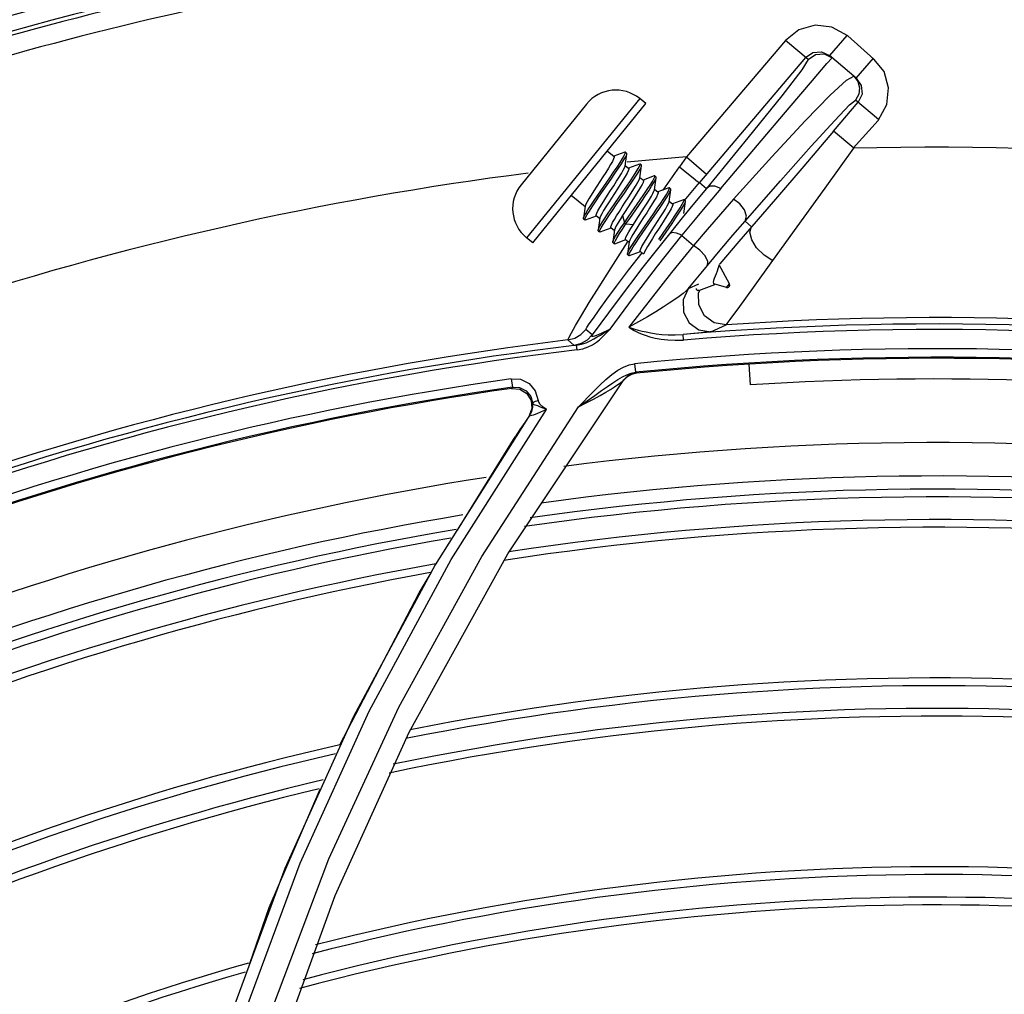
# Model space of a CAD drawing. Extents: x 40.7 to 137.4, y -250.8 to -221.5.
# Tile 101 of 256: x 56.4714 to 56.5351, y -231.6784 to -231.6154. Entities that reach past the tile are written whole.
import ezdxf

# ---------------------------------------------------------------- set-up
doc = ezdxf.new("R2010")
doc.units = 0
doc.header["$MEASUREMENT"] = 0
doc.layers.get('0').update_dxf_attribs({"linetype": 'CONTINUOUS'})

msp = doc.modelspace()

# ---------------------------------------------------------------- linework, layer by layer
at = {"color": 155}
for p, q in [((56.52092529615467, -231.6167160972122), (56.51452384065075, -231.6242496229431)), ((56.5223847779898, -231.6179564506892), (56.52092520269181, -231.6167162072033)), ((56.52488342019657, -231.6163949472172), (56.5237767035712, -231.6176973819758)), ((56.52494677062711, -231.616420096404), (56.5266432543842, -231.6179211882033)), ((56.52222743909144, -231.6178227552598), (56.51536590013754, -231.6258980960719)), ((56.52222743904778, -231.6178227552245), (56.52269518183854, -231.6174995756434)), ((56.52269518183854, -231.6174995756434), (56.52326223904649, -231.6174535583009)), ((56.52326223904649, -231.6174535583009), (56.52377670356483, -231.6176973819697)), ((56.52342984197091, -231.617588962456), (56.52393339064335, -231.6178305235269)), ((56.5236025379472, -231.6182101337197), (56.52393339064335, -231.6178305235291)), ((56.52550339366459, -231.6191646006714), (56.52377670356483, -231.6176973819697)), ((56.52550339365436, -231.6191646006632), (56.52661011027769, -231.6178621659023)), ((56.52486780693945, -231.6192794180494), (56.52533360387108, -231.6190210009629)), ((56.52550339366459, -231.6191646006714), (56.52582706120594, -231.6196329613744)), ((56.52582706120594, -231.6196329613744), (56.52587317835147, -231.6202000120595)), ((56.51150541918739, -231.6204754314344), (56.50419533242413, -231.6294792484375)), ((56.51189878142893, -231.6207947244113), (56.51150545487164, -231.6204753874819)), ((56.52693197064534, -231.6218203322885), (56.52546001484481, -231.6205695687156)), ((56.52587317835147, -231.6202000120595), (56.52562973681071, -231.6207137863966)), ((56.50807092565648, -231.6208319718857), (56.50383876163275, -231.6260447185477)), ((56.50458865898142, -231.6297985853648), (56.51189878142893, -231.6207947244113)), ((56.52404030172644, -231.6225843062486), (56.52562973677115, -231.6207137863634)), ((56.52690793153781, -231.6218842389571), (56.52529669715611, -231.6236893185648)), ((56.52534253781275, -231.6236908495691), (56.5240402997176, -231.6225843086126)), ((56.50940756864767, -231.6238631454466), (56.50984650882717, -231.6242195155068)), ((56.51054608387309, -231.6239402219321), (56.50984125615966, -231.6242055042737)), ((56.51058035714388, -231.6239392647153), (56.51054608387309, -231.6239402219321)), ((56.5105597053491, -231.624837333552), (56.5106812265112, -231.6240496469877)), ((56.51067513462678, -231.6240162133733), (56.51058035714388, -231.6239392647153)), ((56.51452384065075, -231.6242496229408), (56.5140710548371, -231.6248837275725)), ((56.51452384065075, -231.6242496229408), (56.51582607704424, -231.6253561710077)), ((56.5105649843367, -231.624802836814), (56.51079428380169, -231.6249890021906)), ((56.51149383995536, -231.6247097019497), (56.51078902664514, -231.6249749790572)), ((56.51150746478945, -231.6256068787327), (56.51162897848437, -231.6248191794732)), ((56.51162288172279, -231.6247856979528), (56.51152810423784, -231.6247087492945)), ((56.51162899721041, -231.6248190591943), (56.51162294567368, -231.6247853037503)), ((56.51301099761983, -231.6263914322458), (56.5140710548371, -231.6248837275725)), ((56.50879729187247, -231.626712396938), (56.50957065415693, -231.6255921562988)), ((56.51151275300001, -231.625572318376), (56.51174205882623, -231.625758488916)), ((56.51244160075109, -231.6254791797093), (56.51173679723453, -231.6257444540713)), ((56.51247585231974, -231.6254782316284), (56.51244160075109, -231.6254791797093)), ((56.51245522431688, -231.6263764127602), (56.51257673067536, -231.6255887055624)), ((56.51257062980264, -231.6255551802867), (56.51247585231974, -231.6254782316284)), ((56.51257674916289, -231.6255885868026), (56.51257069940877, -231.6255547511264)), ((56.5133897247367, -231.6262485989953), (56.51268460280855, -231.6265140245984)), ((56.51351868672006, -231.6263245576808), (56.51342390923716, -231.6262476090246)), ((56.51439096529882, -231.6270629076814), (56.51536602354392, -231.6258982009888)), ((56.51536590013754, -231.6258980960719), (56.51581457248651, -231.6262793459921)), ((56.50707987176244, -231.6267301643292), (56.50797922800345, -231.6274603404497)), ((56.51111154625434, -231.6269275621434), (56.51056664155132, -231.6277669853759)), ((56.51246052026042, -231.6263417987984), (56.51268983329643, -231.626527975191)), ((56.51340309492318, -231.6271452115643), (56.51352470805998, -231.6263574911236)), ((56.50798453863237, -231.6274256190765), (56.50786306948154, -231.6282132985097)), ((56.51076692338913, -231.6281435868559), (56.51153988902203, -231.6270239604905)), ((56.51086117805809, -231.6282212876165), (56.51163350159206, -231.6271026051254)), ((56.51127166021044, -231.6283391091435), (56.51181685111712, -231.627499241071)), ((56.51340828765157, -231.6271112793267), (56.5136376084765, -231.6272974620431)), ((56.51433745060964, -231.6270181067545), (56.51363237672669, -231.6272835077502)), ((56.51435087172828, -231.6279147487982), (56.51447247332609, -231.6271270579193)), ((56.51446643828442, -231.6270940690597), (56.51437166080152, -231.6270171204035)), ((56.51447247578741, -231.6271270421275), (56.51446648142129, -231.6270938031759)), ((56.50786917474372, -231.6282470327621), (56.50786306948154, -231.6282132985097)), ((56.50799794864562, -231.6283230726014), (56.50870289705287, -231.6280576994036)), ((56.50869760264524, -231.6280435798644), (56.50892699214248, -231.6282298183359)), ((56.50893230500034, -231.6281950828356), (56.50881083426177, -231.6289827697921)), ((56.51056664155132, -231.6277669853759), (56.51039419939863, -231.6280356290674)), ((56.51039433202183, -231.6280356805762), (56.51052033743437, -231.6285039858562)), ((56.51052027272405, -231.6285037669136), (56.51076692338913, -231.6281435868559)), ((56.51061480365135, -231.6285807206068), (56.51086117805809, -231.6282212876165)), ((56.51162194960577, -231.629048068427), (56.51238931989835, -231.6279364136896)), ((56.51171685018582, -231.6291244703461), (56.51248906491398, -231.6280058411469)), ((56.50786917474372, -231.6282470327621), (56.50796395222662, -231.6283239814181)), ((56.50799785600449, -231.6283231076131), (56.50796356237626, -231.628324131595)), ((56.50894576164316, -231.6290925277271), (56.50965066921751, -231.6288271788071)), ((56.5096453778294, -231.6288130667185), (56.50987484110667, -231.6289993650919)), ((56.51052027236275, -231.6285037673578), (56.51061504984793, -231.6285807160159)), ((56.51061479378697, -231.6285807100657), (56.51109900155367, -231.6286078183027)), ((56.51109910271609, -231.6286079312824), (56.51127166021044, -231.6283391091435)), ((56.51290540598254, -231.6286238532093), (56.51271004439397, -231.6289243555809)), ((56.51282372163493, -231.6296629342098), (56.51359342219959, -231.6285476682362)), ((56.51831256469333, -231.628401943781), (56.51873924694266, -231.6287645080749)), ((56.50458865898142, -231.6297985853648), (56.50419533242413, -231.6294792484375)), ((56.50881694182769, -231.6290164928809), (56.50881083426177, -231.6289827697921)), ((56.50881694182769, -231.6290164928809), (56.50891171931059, -231.6290934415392)), ((56.50988010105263, -231.6289649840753), (56.50975859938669, -231.6297526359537)), ((56.51265534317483, -231.6313157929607), (56.51422822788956, -231.6293178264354)), ((56.51422822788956, -231.6293178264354), (56.51498457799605, -231.629984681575)), ((56.50976464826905, -231.629786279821), (56.509859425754, -231.6298632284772)), ((56.50989286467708, -231.6298623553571), (56.50985920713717, -231.6298633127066)), ((56.5098928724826, -231.6298623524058), (56.5105984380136, -231.6295966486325)), ((56.51056707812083, -231.6300020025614), (56.51076845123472, -231.6296990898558)), ((56.51059315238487, -231.6295825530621), (56.51082261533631, -231.6297688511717)), ((56.51082788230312, -231.6297344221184), (56.5107063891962, -231.6305220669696)), ((56.5179098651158, -231.6297243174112), (56.51668387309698, -231.6311529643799)), ((56.51071244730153, -231.6305557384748), (56.5107063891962, -231.6305220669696)), ((56.51071244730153, -231.6305557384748), (56.51080722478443, -231.6306326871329)), ((56.51078314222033, -231.6315755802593), (56.51165945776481, -231.6304438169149)), ((56.51084062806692, -231.6306318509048), (56.51080704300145, -231.6306327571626)), ((56.51084071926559, -231.6306318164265), (56.51154621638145, -231.6303661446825)), ((56.51154092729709, -231.6303520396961), (56.51175653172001, -231.6305270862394)), ((56.51731413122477, -231.6324633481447), (56.51664736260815, -231.6312315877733)), ((56.51668387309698, -231.6311529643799), (56.51665972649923, -231.6311809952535)), ((56.51530892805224, -231.6324784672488), (56.51464372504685, -231.6327798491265)), ((56.51531838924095, -231.6328774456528), (56.51636330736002, -231.6324866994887)), ((56.5162678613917, -231.6324281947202), (56.51629341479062, -231.6324670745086)), ((56.51628660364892, -231.6324530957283), (56.51628299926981, -231.6324512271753)), ((56.51712088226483, -231.6327013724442), (56.51628660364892, -231.6324530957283)), ((56.51629341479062, -231.6324670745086), (56.51630308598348, -231.6324737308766)), ((56.51630308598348, -231.6324737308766), (56.51636329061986, -231.6324866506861)), ((56.5163423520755, -231.6324696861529), (56.51636330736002, -231.6324866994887)), ((56.51712088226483, -231.6327013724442), (56.51731413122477, -231.6324633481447)), ((56.51725048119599, -231.6326613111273), (56.51730154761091, -231.6325984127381)), ((56.51516433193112, -231.6328019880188), (56.51525910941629, -231.632878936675)), ((56.51005153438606, -231.6335654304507), (56.50843511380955, -231.6357541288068)), ((56.51610755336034, -231.6355473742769), (56.51709114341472, -231.6351026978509)), ((56.50843402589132, -231.6357556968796), (56.50802933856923, -231.6353963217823)), ((56.50946611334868, -231.6354603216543), (56.50959575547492, -231.6353744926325)), ((56.51434384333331, -231.6360831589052), (56.5143143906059, -231.6357298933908)), ((56.5154736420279, -231.6356197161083), (56.51431439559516, -231.6357298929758)), ((56.50686058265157, -231.6360770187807), (56.50726363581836, -231.6364359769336)), ((56.50745763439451, -231.636720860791), (56.50742263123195, -231.63642761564)), ((56.51081847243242, -231.6376926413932), (56.51116711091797, -231.6376302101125)), ((56.51116717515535, -231.6376236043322), (56.5112224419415, -231.6381741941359)), ((56.51866060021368, -231.6389789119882), (56.51858225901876, -231.6376442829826)), ((56.51071781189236, -231.6384192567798), (56.51048005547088, -231.638664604)), ((56.51094597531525, -231.6382273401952), (56.51122244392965, -231.6381741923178)), ((56.51129698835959, -231.6382351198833), (56.51134586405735, -231.6381683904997)), ((56.50297989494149, -231.6499001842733), (56.51048010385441, -231.6386645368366)), ((56.50320041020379, -231.6385948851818), (56.5037944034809, -231.6386271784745)), ((56.50320107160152, -231.6385889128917), (56.50327889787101, -231.639136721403)), ((56.51040167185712, -231.6387447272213), (56.51048015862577, -231.6386645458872)), ((56.51066890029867, -231.6384862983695), (56.51048845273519, -231.6386726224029)), ((56.50322668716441, -231.6392128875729), (56.50375663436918, -231.6392606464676)), ((56.5032788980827, -231.63913672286), (56.5032267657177, -231.6392128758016)), ((56.50463873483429, -231.640265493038), (56.50460609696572, -231.6402053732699)), ((56.50504351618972, -231.6402414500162), (56.50494654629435, -231.6400067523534)), ((56.49932866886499, -231.6502754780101), (56.5054881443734, -231.6405757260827)), ((56.50129871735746, -231.6500794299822), (56.50753845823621, -231.6404083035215)), ((56.5043815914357, -231.6409656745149), (56.50407531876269, -231.6414174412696)), ((56.5045395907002, -231.6405158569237), (56.50438506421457, -231.6409197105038)), ((56.50439370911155, -231.6409552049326), (56.50440713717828, -231.640928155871)), ((56.49973487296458, -231.6483843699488), (56.50344622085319, -231.6423554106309)), ((56.49593236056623, -231.6598347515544), (56.50129871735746, -231.6500794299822)), ((56.49659531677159, -231.6614337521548), (56.50297989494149, -231.6499001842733)), ((56.49724638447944, -231.6524268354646), (56.49803334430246, -231.6511484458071)), ((56.49212556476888, -231.6622676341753), (56.49724638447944, -231.6524268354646)), ((56.49141505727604, -231.6696228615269), (56.49593236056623, -231.6598347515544)), ((56.49300618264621, -231.6604266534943), (56.48856760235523, -231.6702609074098)), ((56.49181390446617, -231.6719992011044), (56.49659531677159, -231.6614337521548)), ((56.48592571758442, -231.679730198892), (56.4895693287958, -231.6699078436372)), ((56.487720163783, -231.679396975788), (56.49141505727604, -231.6696228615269)), ((56.48856760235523, -231.6702609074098), (56.48494203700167, -231.6800811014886)), ((56.48786700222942, -231.6829441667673), (56.49181390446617, -231.6719992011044))]:
    msp.add_line(p, q, dxfattribs=at)
for points in [[(56.52494677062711, -231.616420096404), (56.52391754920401, -231.6158592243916), (56.52283776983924, -231.6157358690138), (56.52179200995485, -231.6160317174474), (56.52092529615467, -231.6167160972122)], [(56.5223847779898, -231.6179564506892), (56.52197311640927, -231.618622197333), (56.52068184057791, -231.6203019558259), (56.5185020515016, -231.6230106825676), (56.51581457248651, -231.6262793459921)], [(56.5223847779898, -231.6179564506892), (56.52286489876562, -231.6176288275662), (56.52342984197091, -231.617588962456)], [(56.52690793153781, -231.6218842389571), (56.52746757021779, -231.6208544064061), (56.52759073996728, -231.6197746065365), (56.52729471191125, -231.6187288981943), (56.5266432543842, -231.6179211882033)], [(56.51674543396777, -231.6262837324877), (56.51912312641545, -231.6234813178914), (56.52116921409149, -231.6210701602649), (56.52267347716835, -231.6192995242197), (56.5236025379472, -231.6182101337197)], [(56.51757215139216, -231.6269865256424), (56.52004338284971, -231.6242406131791), (56.52218866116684, -231.6219251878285), (56.52381141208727, -231.6202568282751), (56.52486780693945, -231.6192794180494)], [(56.52533432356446, -231.6190209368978), (56.52560559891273, -231.619366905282), (56.52571890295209, -231.6197825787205), (56.52566746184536, -231.6201983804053), (56.52546001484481, -231.6205695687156)], [(56.51831256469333, -231.628401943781), (56.52059819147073, -231.6257933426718), (56.52259449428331, -231.6235484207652), (56.52410558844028, -231.6218902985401), (56.52507208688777, -231.6208841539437), (56.52546001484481, -231.6205695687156)], [(56.52404030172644, -231.6225843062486), (56.52210649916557, -231.6248529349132), (56.52028231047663, -231.6269790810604), (56.5179098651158, -231.6297243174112)], [(56.52010655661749, -231.6309532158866), (56.52169203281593, -231.6287660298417), (56.52348593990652, -231.6262769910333), (56.52534254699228, -231.6236908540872)], [(56.50984650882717, -231.6242195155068), (56.50985388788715, -231.6242704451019), (56.50981726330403, -231.6243764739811), (56.50973846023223, -231.6245346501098), (56.50962410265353, -231.6247355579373), (56.50947857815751, -231.6249748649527), (56.5093065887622, -231.6252474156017), (56.50911617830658, -231.6255430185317), (56.50872423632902, -231.6261459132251)], [(56.50889039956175, -231.6267916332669), (56.50940273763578, -231.6260492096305), (56.50966065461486, -231.6256759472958), (56.50990657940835, -231.62531696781), (56.51013152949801, -231.624983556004), (56.51032665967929, -231.6246874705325), (56.5104846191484, -231.6244365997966), (56.51059832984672, -231.6242407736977), (56.51066533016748, -231.6241027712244), (56.51068125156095, -231.6240494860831)], [(56.50957065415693, -231.6255921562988), (56.50981522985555, -231.6252351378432), (56.51003823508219, -231.6249047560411), (56.51023401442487, -231.6246072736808), (56.51039222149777, -231.6243559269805), (56.51050632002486, -231.6241590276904), (56.51057208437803, -231.6240218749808), (56.51058617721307, -231.6239486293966), (56.51058035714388, -231.6239392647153)], [(56.51068125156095, -231.6240494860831), (56.5106813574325, -231.6240266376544), (56.51067519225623, -231.6240158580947)], [(56.50869760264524, -231.6280435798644), (56.50869039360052, -231.6279917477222), (56.50872751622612, -231.6278851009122), (56.50880552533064, -231.627728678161), (56.50892043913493, -231.6275268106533), (56.50906795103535, -231.6272843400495), (56.50924153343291, -231.6270094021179), (56.50942980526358, -231.626717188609), (56.50962552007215, -231.626416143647), (56.50982231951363, -231.6261134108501), (56.51001184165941, -231.6258191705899), (56.51018268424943, -231.625548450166), (56.51032763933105, -231.6253101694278), (56.51044220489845, -231.6251090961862), (56.51052160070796, -231.6249500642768), (56.51055971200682, -231.6248373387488)], [(56.5099015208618, -231.6272545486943), (56.51041697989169, -231.6265088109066), (56.51066705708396, -231.6261451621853), (56.51090080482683, -231.62580123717), (56.51110996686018, -231.6254870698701), (56.51128394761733, -231.6252162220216), (56.51141573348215, -231.6249974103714), (56.51150071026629, -231.6248363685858), (56.5115347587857, -231.6247381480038), (56.51152810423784, -231.6247087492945)], [(56.50998865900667, -231.6273425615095), (56.51051172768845, -231.6265855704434), (56.51076453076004, -231.6262181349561), (56.51099764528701, -231.6258747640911), (56.51120351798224, -231.6255657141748), (56.51137614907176, -231.6252972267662), (56.5115077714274, -231.6250788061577), (56.51159344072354, -231.6249176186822), (56.51162899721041, -231.6248190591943)], [(56.51079428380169, -231.6249890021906), (56.51080148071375, -231.6250408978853), (56.5107639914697, -231.6251483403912), (56.51068495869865, -231.6253064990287), (56.51056998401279, -231.625508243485), (56.51042357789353, -231.6257488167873), (56.51025030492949, -231.6260232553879), (56.51006122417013, -231.6263167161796)], [(56.51152810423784, -231.6247087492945), (56.51151611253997, -231.6247048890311), (56.51149383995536, -231.6247097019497)], [(56.51407105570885, -231.6248837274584), (56.51454667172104, -231.625280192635), (56.51495179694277, -231.6256062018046), (56.51524365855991, -231.6258268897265), (56.51536591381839, -231.6258981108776)], [(56.5096453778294, -231.6288130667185), (56.50963809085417, -231.628761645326), (56.50967530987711, -231.6286545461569), (56.50975458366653, -231.6284957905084), (56.50986947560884, -231.6282941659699), (56.51001532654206, -231.628054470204), (56.51018882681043, -231.6277796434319), (56.51037918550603, -231.6274841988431), (56.51057486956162, -231.6271832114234), (56.51076864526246, -231.6268851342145), (56.51095738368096, -231.6265921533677), (56.51113028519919, -231.6263182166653), (56.51127641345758, -231.6260779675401), (56.51139113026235, -231.6258764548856), (56.51146967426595, -231.6257188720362), (56.51150747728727, -231.6256068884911)], [(56.51153988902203, -231.6270239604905), (56.51177866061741, -231.6266741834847), (56.5119932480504, -231.6263543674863), (56.51217629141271, -231.6260734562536), (56.51232101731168, -231.6258396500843), (56.51242241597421, -231.6256590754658), (56.51247569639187, -231.6255376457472), (56.51247585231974, -231.6254782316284)], [(56.51163350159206, -231.6271026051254), (56.51187293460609, -231.6267515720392), (56.5120888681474, -231.6264297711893), (56.51227327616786, -231.6261469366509), (56.51241828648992, -231.6259120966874), (56.51251862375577, -231.6257330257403), (56.51257085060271, -231.6256133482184), (56.51257674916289, -231.6255885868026)], [(56.50872423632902, -231.6261459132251), (56.50853668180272, -231.6264370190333), (56.50836359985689, -231.6267111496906), (56.5082161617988, -231.6269534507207), (56.50810097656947, -231.6271557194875), (56.50802269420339, -231.6273126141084), (56.50798443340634, -231.6274255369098)], [(56.51006122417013, -231.6263167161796), (56.50967182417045, -231.6269156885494), (56.50948238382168, -231.6272097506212), (56.50930994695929, -231.6274829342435), (56.50916461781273, -231.6277217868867), (56.50904964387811, -231.6279235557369), (56.50897024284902, -231.6280826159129), (56.50893221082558, -231.6281950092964)], [(56.51174205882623, -231.625758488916), (56.51175028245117, -231.6258045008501), (56.5117207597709, -231.6258968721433), (56.51165512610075, -231.6260339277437), (56.51155651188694, -231.6262116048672), (56.51142987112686, -231.6264234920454), (56.51127918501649, -231.6266652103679), (56.51111154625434, -231.6269275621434)], [(56.51238931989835, -231.6279364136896), (56.51263938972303, -231.6275717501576), (56.51286817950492, -231.6272332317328), (56.51306672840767, -231.6269321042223), (56.51322719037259, -231.6266781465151), (56.51334350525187, -231.6264787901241), (56.51341226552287, -231.6263381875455), (56.51343040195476, -231.6262600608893), (56.51342390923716, -231.6262476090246)], [(56.51342390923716, -231.6262476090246), (56.51339623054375, -231.6262463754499), (56.5133897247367, -231.6262485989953)], [(56.51581469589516, -231.6262794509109), (56.51504120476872, -231.6272177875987), (56.51424309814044, -231.6281970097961), (56.51342426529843, -231.6292138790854)], [(56.51352471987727, -231.626357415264), (56.51352540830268, -231.6263383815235), (56.51351871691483, -231.6263243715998)], [(56.51674547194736, -231.6262837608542), (56.51592457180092, -231.6272574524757), (56.51508420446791, -231.6282684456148), (56.51422817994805, -231.629312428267)], [(56.51674543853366, -231.626283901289), (56.51636716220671, -231.6261487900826), (56.51604486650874, -231.6261490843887), (56.51581457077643, -231.626279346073)], [(56.50786306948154, -231.6282132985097), (56.50786785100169, -231.628192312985), (56.50791790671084, -231.6280748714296), (56.50801698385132, -231.6278970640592), (56.50816049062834, -231.6276644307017), (56.50834183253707, -231.6273855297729), (56.50855669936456, -231.6270649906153), (56.50879729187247, -231.626712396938)], [(56.50796356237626, -231.628324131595), (56.50796194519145, -231.6282709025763), (56.50801037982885, -231.6281563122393), (56.50810705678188, -231.6279814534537), (56.50824977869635, -231.6277497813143), (56.50843410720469, -231.6274661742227), (56.508650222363, -231.627143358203), (56.50889039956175, -231.6267916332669)], [(56.51268983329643, -231.626527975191), (56.51269713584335, -231.6265793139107), (56.51265995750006, -231.626686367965), (56.51258064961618, -231.6268452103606), (56.51246564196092, -231.6270470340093), (56.51231980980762, -231.6272866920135), (56.51214626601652, -231.6275615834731), (56.51195578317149, -231.6278572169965), (56.51175997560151, -231.6281583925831), (56.51156634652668, -231.6284562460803), (56.51137784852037, -231.6287488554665), (56.51120499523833, -231.6290227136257), (56.51105876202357, -231.6292631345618), (56.51094403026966, -231.6294646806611), (56.51086556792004, -231.6296220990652), (56.51082771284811, -231.6297342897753)], [(56.51181685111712, -231.627499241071), (56.51198451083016, -231.6272368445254), (56.51213516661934, -231.6269951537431), (56.5122617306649, -231.626783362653), (56.51236023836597, -231.6266058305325), (56.51242575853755, -231.6264689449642), (56.51245524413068, -231.6263764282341)], [(56.51248906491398, -231.6280058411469), (56.51273479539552, -231.6276477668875), (56.51295918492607, -231.6273155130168), (56.51315757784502, -231.6270148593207), (56.51331934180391, -231.6267593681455), (56.51343666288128, -231.626558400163), (56.51350627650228, -231.6264168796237), (56.51352471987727, -231.626357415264)], [(56.50881083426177, -231.6289827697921), (56.50884283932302, -231.6288915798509), (56.50892662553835, -231.6287320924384), (56.50905576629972, -231.6285172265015), (56.50922367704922, -231.6282551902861), (56.50942629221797, -231.6279502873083), (56.50965484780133, -231.6276135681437), (56.5099015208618, -231.6272545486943)], [(56.50891137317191, -231.6290935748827), (56.50890421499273, -231.6290692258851), (56.50893344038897, -231.6289777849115), (56.50901261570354, -231.6288241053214), (56.50913818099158, -231.6286136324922), (56.50930534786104, -231.6283521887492), (56.50950774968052, -231.6280466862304), (56.50973843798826, -231.6277065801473), (56.50998865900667, -231.6273425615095)], [(56.51246794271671, -231.6287259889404), (56.51266364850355, -231.6284249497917), (56.51285321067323, -231.6281306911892), (56.51302556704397, -231.6278576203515), (56.5131706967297, -231.6276190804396), (56.51328562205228, -231.6274173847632), (56.51336498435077, -231.6272583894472), (56.51340312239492, -231.6271452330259)], [(56.51273262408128, -231.6295807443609), (56.51325303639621, -231.6288277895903), (56.51350581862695, -231.6284603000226), (56.51374028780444, -231.6281154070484), (56.51394830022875, -231.6278031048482), (56.51412227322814, -231.6275326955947), (56.5142549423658, -231.6273130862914), (56.51434147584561, -231.6271501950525), (56.51437785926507, -231.6270490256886), (56.51437166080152, -231.6270171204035)], [(56.5136376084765, -231.6272974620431), (56.5136448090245, -231.6273493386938), (56.51360759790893, -231.6274561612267), (56.51352951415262, -231.627612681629), (56.51341456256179, -231.6278145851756), (56.5132671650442, -231.6280568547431), (56.51309363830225, -231.6283317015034), (56.51290540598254, -231.6286238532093)], [(56.51359342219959, -231.6285476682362), (56.51382808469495, -231.6282025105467), (56.51403617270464, -231.6278902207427), (56.51421046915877, -231.6276201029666), (56.51434407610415, -231.6273996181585), (56.51443232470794, -231.6272351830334), (56.51447247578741, -231.6271270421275)], [(56.51437166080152, -231.6270171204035), (56.51436112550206, -231.6270133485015), (56.51433745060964, -231.6270181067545)], [(56.51757201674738, -231.6269861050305), (56.51672634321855, -231.6279450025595), (56.51586257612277, -231.6289441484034), (56.51498437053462, -231.6299795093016)], [(56.5183124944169, -231.6284017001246), (56.51840217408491, -231.6280869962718), (56.51827438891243, -231.6276770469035), (56.51797819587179, -231.627290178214), (56.51757215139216, -231.6269865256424)], [(56.51039419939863, -231.6280356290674), (56.51023204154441, -231.6282938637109), (56.51009411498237, -231.6285222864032), (56.50998654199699, -231.6287133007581), (56.50991399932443, -231.6288613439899), (56.50987993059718, -231.6289648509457)], [(56.50975859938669, -231.6297526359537), (56.50977240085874, -231.6297046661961), (56.50983559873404, -231.6295714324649), (56.5099458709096, -231.6293803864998), (56.51010051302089, -231.6291339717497), (56.51029424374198, -231.6288389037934), (56.51052027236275, -231.6285037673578)], [(56.50985920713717, -231.6298633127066), (56.50985327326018, -231.6298538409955), (56.50986714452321, -231.6297809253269), (56.50993157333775, -231.6296461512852), (56.51004335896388, -231.6294524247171), (56.51019897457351, -231.6292048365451), (56.51039207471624, -231.6289112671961), (56.51061479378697, -231.6285807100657)], [(56.51059315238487, -231.6295825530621), (56.51058540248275, -231.6295336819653), (56.51061862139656, -231.6294343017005), (56.51069087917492, -231.6292866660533), (56.51079830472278, -231.6290958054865), (56.5109363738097, -231.628867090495), (56.51109910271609, -231.6286079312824)], [(56.51154092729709, -231.6303520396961), (56.51153373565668, -231.6303001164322), (56.51157122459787, -231.6301926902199), (56.51165016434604, -231.630034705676), (56.51176516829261, -231.6298328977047), (56.51191171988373, -231.6295920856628), (56.5120850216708, -231.6293176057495), (56.512273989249, -231.629024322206), (56.51246794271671, -231.6287259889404)], [(56.5158826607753, -231.6312646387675), (56.51671230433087, -231.6302703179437), (56.51752358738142, -231.62931502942), (56.51831259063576, -231.6284019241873)], [(56.52009896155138, -231.63096477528), (56.51953983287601, -231.6305992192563), (56.51906294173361, -231.630118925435), (56.51874216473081, -231.6295999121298), (56.51862765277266, -231.6291232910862), (56.51873924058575, -231.6287645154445)], [(56.5089455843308, -231.6290925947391), (56.50892666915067, -231.6290973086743), (56.50891137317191, -231.6290935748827)], [(56.51342426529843, -231.6292138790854), (56.51171449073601, -231.6313849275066), (56.51005153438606, -231.6335654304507)], [(56.5107063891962, -231.6305220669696), (56.51071048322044, -231.6305035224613), (56.51075870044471, -231.6303883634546), (56.51085566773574, -231.6302133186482), (56.51099755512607, -231.6299827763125), (56.51117738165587, -231.629705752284), (56.51138806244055, -231.6293910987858), (56.51162194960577, -231.629048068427)], [(56.51080704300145, -231.6306327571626), (56.51080343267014, -231.6305860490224), (56.51084914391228, -231.6304739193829), (56.51094477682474, -231.6302996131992), (56.5110860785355, -231.6300691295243), (56.5112670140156, -231.6297904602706), (56.51147942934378, -231.6294728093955), (56.51171685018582, -231.6291244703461)], [(56.51271004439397, -231.6289243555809), (56.51251333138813, -231.6292269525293), (56.51232371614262, -231.629521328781), (56.51215260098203, -231.6297924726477), (56.51200776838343, -231.630030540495), (56.51189310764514, -231.6302317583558), (56.51181363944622, -231.6303909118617), (56.51177549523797, -231.6305037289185)], [(56.51422817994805, -231.629312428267), (56.5138912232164, -231.6291677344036), (56.51360926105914, -231.6291318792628), (56.51342441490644, -231.6292140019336)], [(56.50774217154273, -231.6345008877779), (56.50824626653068, -231.6336647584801), (56.50887920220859, -231.6326383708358), (56.50965180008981, -231.6314157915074), (56.51056707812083, -231.6300020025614)], [(56.50976464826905, -231.629786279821), (56.5097587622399, -231.6297766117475), (56.50975859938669, -231.6297526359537)], [(56.51498457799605, -231.629984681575), (56.51356824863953, -231.6317230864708), (56.51217450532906, -231.6334800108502), (56.51080345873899, -231.6352550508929)], [(56.51588265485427, -231.6312645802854), (56.51591210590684, -231.6310068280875), (56.51572910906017, -231.6306428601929), (56.51539863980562, -231.6302805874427), (56.51498445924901, -231.6299794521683)], [(56.50959552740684, -231.6353807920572), (56.51111104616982, -231.6333369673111), (56.51265534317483, -231.6313157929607)], [(56.51464396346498, -231.6327798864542), (56.51505417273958, -231.6322742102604), (56.51546707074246, -231.6317691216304), (56.5158826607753, -231.6312646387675)], [(56.51662867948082, -231.6312417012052), (56.5166037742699, -231.6313526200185), (56.51655968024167, -231.6314861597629), (56.5165017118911, -231.631637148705), (56.51643607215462, -231.6318004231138), (56.51637203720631, -231.6319620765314), (56.516316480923, -231.6321146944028), (56.51627767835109, -231.6322471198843), (56.5162604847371, -231.6323512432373), (56.5162678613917, -231.6324281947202)], [(56.51709127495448, -231.6351028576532), (56.51735702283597, -231.6347658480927), (56.51797759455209, -231.6339117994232), (56.5188499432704, -231.6326950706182), (56.52010655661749, -231.6309532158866)], [(56.50850760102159, -231.6346633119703), (56.50888099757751, -231.6341358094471), (56.50937484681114, -231.6334545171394), (56.51000332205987, -231.6326059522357), (56.51078314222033, -231.6315755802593)], [(56.51464381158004, -231.63277969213), (56.51450903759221, -231.6329137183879), (56.51431127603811, -231.633077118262), (56.51406226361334, -231.6332639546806), (56.51376611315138, -231.633472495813), (56.51341899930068, -231.6337051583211), (56.51301214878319, -231.6339669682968), (56.51254035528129, -231.6342597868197), (56.51200882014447, -231.6345773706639), (56.51142519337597, -231.6349116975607), (56.51080367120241, -231.6352489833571)], [(56.51464372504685, -231.6327798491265), (56.51430996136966, -231.6334908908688), (56.51432933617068, -231.63427550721), (56.51469475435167, -231.6349660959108), (56.51533250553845, -231.635423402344), (56.51610755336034, -231.6355473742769)], [(56.51515354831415, -231.6327482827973), (56.51515224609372, -231.6327611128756), (56.51516424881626, -231.6328025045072)], [(56.51531838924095, -231.6328774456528), (56.51526326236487, -231.632882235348), (56.51525857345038, -231.6328791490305)], [(56.51709114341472, -231.6351026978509), (56.51632007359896, -231.6349755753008), (56.51568430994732, -231.6345161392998), (56.51532048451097, -231.6338219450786), (56.51530489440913, -231.6330360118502), (56.51538149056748, -231.632875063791)], [(56.50686058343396, -231.6360770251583), (56.50692335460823, -231.6359362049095), (56.50708782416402, -231.6356312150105), (56.50735822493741, -231.6351545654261), (56.50774217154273, -231.6345008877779)], [(56.50802929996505, -231.6353962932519), (56.50809023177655, -231.6352845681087), (56.50824686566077, -231.6350434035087), (56.50850760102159, -231.6346633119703)], [(56.50686058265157, -231.6360770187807), (56.50730339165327, -231.6359618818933), (56.50770342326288, -231.6357303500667), (56.50802933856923, -231.6353963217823)], [(56.50843402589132, -231.6357556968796), (56.50811206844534, -231.6360860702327), (56.50771179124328, -231.6363190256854), (56.50726363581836, -231.6364359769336)], [(56.50742262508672, -231.6364275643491), (56.50774819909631, -231.6363647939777), (56.50803914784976, -231.6362666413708), (56.50829679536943, -231.6361477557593), (56.50853242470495, -231.6360199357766), (56.50875660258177, -231.6358906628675), (56.50896792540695, -231.6357659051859), (56.50915701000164, -231.6356517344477), (56.50946611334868, -231.6354603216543)], [(56.50745722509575, -231.6367272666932), (56.50783278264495, -231.6366488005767), (56.50816724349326, -231.6365348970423), (56.50845845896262, -231.6363907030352), (56.50870537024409, -231.6362293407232), (56.50891083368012, -231.6360647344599), (56.50908345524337, -231.6359069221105), (56.50923283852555, -231.6357594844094), (56.50936538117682, -231.6356229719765), (56.50959552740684, -231.6353807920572)], [(56.50959582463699, -231.6353745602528), (56.50938743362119, -231.6354838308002), (56.5091942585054, -231.63558124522), (56.5090162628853, -231.6356666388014), (56.50885425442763, -231.6357392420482), (56.50871057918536, -231.635797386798), (56.50859041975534, -231.6358382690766), (56.5085003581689, -231.6358594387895), (56.5084397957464, -231.6358614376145), (56.50840820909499, -231.6358440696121), (56.50840726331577, -231.6358074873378), (56.50843525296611, -231.6357542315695)], [(56.51080345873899, -231.6352550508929), (56.51096411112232, -231.6353596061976), (56.51114628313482, -231.6354677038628), (56.51135381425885, -231.6355749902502), (56.511589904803, -231.6356802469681), (56.51185781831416, -231.6357818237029), (56.51216091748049, -231.6358770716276), (56.51250263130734, -231.6359625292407), (56.51288761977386, -231.6360335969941), (56.51332047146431, -231.6360838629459), (56.51380507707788, -231.6361044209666), (56.51434402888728, -231.6360891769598)], [(56.51080358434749, -231.6352487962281), (56.51098635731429, -231.635312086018), (56.51118807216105, -231.6353758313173), (56.51141060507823, -231.6354402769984), (56.51165687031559, -231.6355043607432), (56.5119299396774, -231.6355666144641), (56.51223290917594, -231.6356251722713), (56.51256830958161, -231.6356774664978), (56.51293863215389, -231.6357199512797), (56.51334784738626, -231.6357480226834), (56.51380651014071, -231.6357549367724), (56.51431439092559, -231.6357298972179)], [(56.51610816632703, -231.6355475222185), (56.51602643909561, -231.6355612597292), (56.51581835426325, -231.6355849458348), (56.5154736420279, -231.6356197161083)], [(56.50742321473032, -231.6364275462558), (56.50733760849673, -231.6364344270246), (56.50728425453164, -231.6364372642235), (56.5072636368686, -231.6364359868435)], [(56.51008470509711, -231.6380434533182), (56.51045524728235, -231.6378335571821), (56.51081847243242, -231.6376926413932)], [(56.50892581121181, -231.6390085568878), (56.50932448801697, -231.6386378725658), (56.50970841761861, -231.6383146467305), (56.51008470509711, -231.6380434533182)], [(56.50903898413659, -231.6393568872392), (56.50942131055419, -231.6390867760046), (56.50976687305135, -231.6388491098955), (56.51008459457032, -231.6386423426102), (56.51038181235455, -231.638467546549), (56.51066654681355, -231.6383275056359), (56.51094597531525, -231.6382273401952)], [(56.51129698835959, -231.6382351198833), (56.51096519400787, -231.6383163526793), (56.51066890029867, -231.6384862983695)], [(56.51134586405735, -231.6381683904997), (56.51101410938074, -231.6382494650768), (56.51071781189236, -231.6384192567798)], [(56.51134586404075, -231.6381683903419), (56.51133149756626, -231.6381675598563), (56.511288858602, -231.6381696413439), (56.51122244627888, -231.6381741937)], [(56.5037944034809, -231.6386271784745), (56.50435442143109, -231.6388989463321), (56.50475559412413, -231.6393626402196), (56.50494654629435, -231.6400067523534)], [(56.50753845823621, -231.6404083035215), (56.50850338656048, -231.6394259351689), (56.50892581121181, -231.6390085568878)], [(56.50753885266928, -231.6404013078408), (56.50804925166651, -231.6401482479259), (56.50852272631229, -231.6398999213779), (56.50894486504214, -231.6396651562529), (56.50931354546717, -231.6394562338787), (56.50962630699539, -231.63927776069), (56.50988400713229, -231.6391166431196), (56.51009775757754, -231.6389730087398), (56.51027132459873, -231.6388485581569), (56.51040167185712, -231.6387447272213)], [(56.5032788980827, -231.63913672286), (56.50374529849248, -231.6391646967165), (56.50417288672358, -231.6393801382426), (56.50446966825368, -231.6397342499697), (56.5046060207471, -231.6402053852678)], [(56.50375663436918, -231.6392606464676), (56.50420830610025, -231.6395389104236), (56.50448826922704, -231.6399877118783), (56.5045395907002, -231.6405158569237)], [(56.50753877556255, -231.6404012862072), (56.50811591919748, -231.6400096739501), (56.50860894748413, -231.6396628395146), (56.50903898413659, -231.6393568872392)], [(56.50440713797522, -231.640928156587), (56.50452618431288, -231.6407038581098), (56.50459355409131, -231.64045903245), (56.5046060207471, -231.6402053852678)], [(56.50460609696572, -231.6402053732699), (56.50464914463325, -231.6401118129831), (56.50477051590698, -231.6400387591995), (56.50494705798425, -231.6400001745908)], [(56.5054886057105, -231.6405689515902), (56.50527478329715, -231.6404934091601), (56.50508278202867, -231.6404180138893), (56.50491197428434, -231.6403403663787), (56.50474612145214, -231.64030272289), (56.50463873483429, -231.640265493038)], [(56.5054881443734, -231.6405757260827), (56.50526570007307, -231.6404337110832), (56.50504351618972, -231.6402414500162)], [(56.50440713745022, -231.6409281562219), (56.49828006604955, -231.6506301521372), (56.49300618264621, -231.6604266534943)], [(56.5054886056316, -231.6405689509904), (56.50527791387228, -231.6406684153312), (56.50508408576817, -231.6407563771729), (56.5049077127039, -231.6408324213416), (56.50475172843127, -231.6408949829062), (56.50461930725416, -231.6409425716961), (56.50451172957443, -231.6409737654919), (56.50443626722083, -231.640985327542), (56.50439893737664, -231.6409770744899), (56.50439370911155, -231.6409552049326)], [(56.50407531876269, -231.6414174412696), (56.50376339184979, -231.6418807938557), (56.50344619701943, -231.6423553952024)], [(56.4895693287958, -231.6699078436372), (56.49402917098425, -231.660072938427), (56.49932866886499, -231.6502754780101)], [(56.48630503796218, -231.6763997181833), (56.48756590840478, -231.6727707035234), (56.4908616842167, -231.6651321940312)]]:
    msp.add_lwpolyline(points, dxfattribs=at)
at = {"color": 6, "linetype": 'Continuous'}
for radius, start, end in [(0.223735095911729, 98.79916950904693, 113.6906792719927), (0.2249722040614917, 101.4339413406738, 113.3522034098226), (0.2225143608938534, 98.79913548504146, 113.6905077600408), (0.2239957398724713, 101.4339096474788, 113.352231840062)]:
    msp.add_arc((56.53067698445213, -231.8319881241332), radius, start, end, dxfattribs=at)
at = {"color": 155}
for centre, radius, start, end in [((56.50996648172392, -231.6223709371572), 0.002441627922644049, 50.92728511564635, 140.927285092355), ((56.53067698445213, -231.8319881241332), 0.2083655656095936, 64.4462073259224, 91.47960150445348), ((56.53067698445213, -231.8319881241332), 0.2083655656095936, 94.44620732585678, 95.5059393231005), ((56.53067698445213, -231.8319881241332), 0.2083655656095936, 97.271317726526, 119.3673597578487), ((56.5057343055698, -231.6275836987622), 0.002441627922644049, 140.9272851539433, 230.9272851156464), ((56.51715570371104, -231.632584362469), 0.000122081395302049, 253.4289407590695, 320.9272851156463), ((56.51720677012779, -231.6325214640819), 0.000122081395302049, 320.9272851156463, 28.42562947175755), ((56.53067698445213, -231.8319881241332), 0.1969391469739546, 66.78897286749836, 94.76588463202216), ((56.53067698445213, -231.8319881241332), 0.1973534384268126, 66.93128695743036, 93.9473339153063), ((56.53067698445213, -231.8319881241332), 0.1965825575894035, 66.79053304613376, 94.76597793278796), ((56.53067698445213, -231.8319881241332), 0.1969382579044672, 96.7811018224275, 121.9000886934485), ((56.53067698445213, -231.8319881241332), 0.1973534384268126, 96.93128696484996, 121.0897270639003), ((56.53067698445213, -231.8319881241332), 0.1966398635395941, 96.78157312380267, 121.8989145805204), ((56.53067698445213, -231.8319881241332), 0.1953388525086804, 68.08734185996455, 95.73221515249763), ((56.53067698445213, -231.8319881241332), 0.1947878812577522, 68.0858086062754, 95.73200160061), ((56.53067698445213, -231.8319881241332), 0.1947198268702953, 68.09839917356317, 95.71196872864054), ((56.53067698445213, -231.8319881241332), 0.1953377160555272, 98.08624708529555, 122.8372545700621), ((56.5306698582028, -231.8321875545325), 0.1935815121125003, 82.3502849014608, 93.55675454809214), ((56.53067698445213, -231.8319881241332), 0.1947878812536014, 98.08580860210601, 122.8387358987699), ((56.53067698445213, -231.8319881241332), 0.1947198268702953, 98.09839917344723, 122.8198393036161), ((56.53067698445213, -231.8319881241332), 0.1892692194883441, 68.87454012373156, 97.3066242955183), ((56.53067698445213, -231.8319881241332), 0.1892692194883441, 98.8415770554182, 124.3805951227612), ((56.53067698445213, -231.8319881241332), 0.1871111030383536, 69.4505119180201, 97.84848650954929), ((56.53067698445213, -231.8319881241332), 0.186260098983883, 69.58963827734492, 98.10550360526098), ((56.53067698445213, -231.8319881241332), 0.1857594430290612, 69.7225194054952, 98.23659648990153), ((56.53067698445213, -231.8319881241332), 0.1871111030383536, 99.41621820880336, 125.0411037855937), ((56.53067698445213, -231.8319881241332), 0.1842944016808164, 70.1108522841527, 98.6196116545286), ((56.53067698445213, -231.8319881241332), 0.186260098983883, 99.5896382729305, 125.1619237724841), ((56.53067698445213, -231.8319881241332), 0.1837938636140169, 70.24333012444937, 98.75024427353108), ((56.53067698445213, -231.8319881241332), 0.1857594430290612, 99.72251940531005, 125.2895891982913), ((56.53067698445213, -231.8319881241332), 0.1837938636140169, 100.2433301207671, 125.7895057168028), ((56.53067698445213, -231.8319881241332), 0.1842944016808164, 100.1108522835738, 125.6624115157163), ((56.53067698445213, -231.8319881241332), 0.174051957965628, 72.8005442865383, 101.2683695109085), ((56.53067698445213, -231.8319881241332), 0.1735513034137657, 72.93079993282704, 101.3964415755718), ((56.53067698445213, -231.8319881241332), 0.1720862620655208, 73.31137830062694, 101.7705226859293), ((56.53067698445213, -231.8319881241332), 0.1715857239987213, 73.44118257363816, 101.89807055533), ((56.53067698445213, -231.8319881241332), 0.174051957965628, 102.8005442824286, 128.2325721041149), ((56.53067698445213, -231.8319881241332), 0.1735513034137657, 102.9307999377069, 128.356449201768), ((56.53067698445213, -231.8319881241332), 0.1720862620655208, 103.311378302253, 128.7180455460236), ((56.53067698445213, -231.8319881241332), 0.1715857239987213, 103.4411825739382, 128.841255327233), ((56.53067698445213, -231.8319881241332), 0.1618438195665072, 75.94367632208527, 104.3526378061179), ((56.53067698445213, -231.8319881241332), 0.16134316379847, 76.07097530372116, 104.4772513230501), ((56.53067698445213, -231.8319881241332), 0.1598781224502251, 76.44281136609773, 104.8410937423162), ((56.53067698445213, -231.8319881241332), 0.1593775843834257, 76.56959761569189, 104.9651029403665), ((56.53067698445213, -231.8319881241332), 0.1618438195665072, 105.9436763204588, 131.2035006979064), ((56.53067698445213, -231.8319881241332), 0.16134316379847, 106.0709753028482, 131.3229363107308)]:
    msp.add_arc(centre, radius, start, end, dxfattribs=at)

doc.saveas('drawing.dxf')
